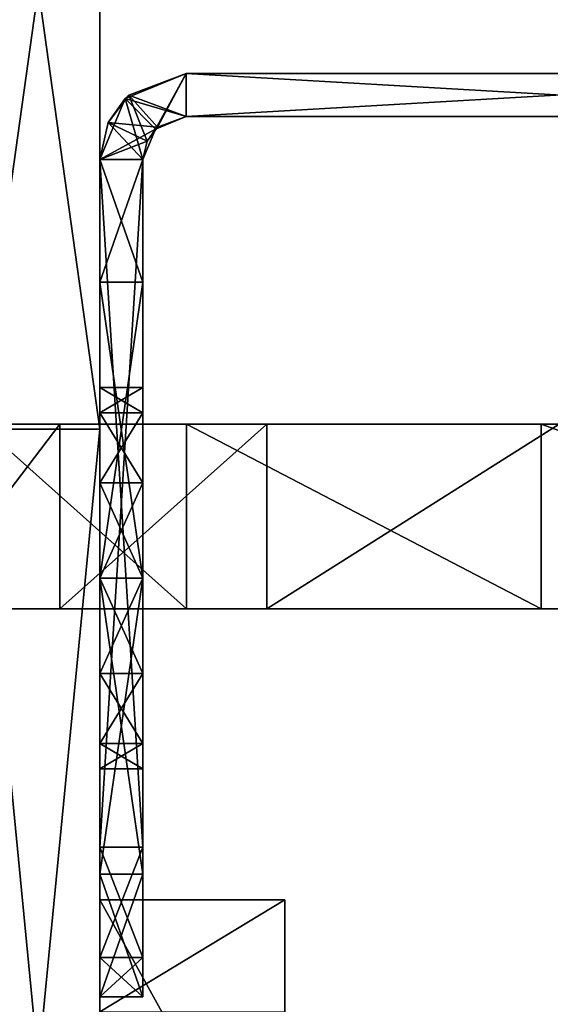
# Model space of a CAD drawing. Extents: x -1448 to 108, y -535 to 375.
# Tile 118 of 147: x 1 to 9, y 123 to 139. Entities that reach past the tile are written whole.
import ezdxf

# ---------------------------------------------------------------- set-up
doc = ezdxf.new("R2010")
doc.units = 0
doc.header["$LTSCALE"] = 33.374815
for name, color, linetype in [('1001', 7, 'CONTINUOUS'), ('1013', 7, 'CONTINUOUS'), ('1014', 7, 'CONTINUOUS'), ('1015', 7, 'CONTINUOUS'), ('1087', 7, 'CONTINUOUS'), ('1088', 7, 'CONTINUOUS'), ('1090', 7, 'CONTINUOUS'), ('1091', 7, 'CONTINUOUS'), ('1092', 7, 'CONTINUOUS'), ('1093', 7, 'CONTINUOUS'), ('1094', 7, 'CONTINUOUS'), ('1095', 7, 'CONTINUOUS'), ('1098', 7, 'CONTINUOUS'), ('1099', 7, 'CONTINUOUS'), ('1101', 7, 'CONTINUOUS'), ('1102', 7, 'CONTINUOUS'), ('1103', 7, 'CONTINUOUS'), ('1104', 7, 'CONTINUOUS'), ('1105', 7, 'CONTINUOUS'), ('1106', 7, 'CONTINUOUS'), ('1107', 7, 'CONTINUOUS'), ('1108', 7, 'CONTINUOUS'), ('1109', 7, 'CONTINUOUS'), ('1110', 7, 'CONTINUOUS'), ('1111', 7, 'CONTINUOUS'), ('1112', 7, 'CONTINUOUS'), ('1113', 7, 'CONTINUOUS'), ('1114', 7, 'CONTINUOUS'), ('1115', 7, 'CONTINUOUS'), ('1116', 7, 'CONTINUOUS'), ('1117', 7, 'CONTINUOUS'), ('1118', 7, 'CONTINUOUS'), ('1119', 7, 'CONTINUOUS'), ('1120', 7, 'CONTINUOUS'), ('1174', 7, 'CONTINUOUS'), ('1177', 7, 'CONTINUOUS'), ('320', 7, 'CONTINUOUS'), ('321', 7, 'CONTINUOUS'), ('325', 7, 'CONTINUOUS'), ('990', 7, 'CONTINUOUS'), ('991', 7, 'CONTINUOUS')]:
    doc.layers.add(name, color=color, linetype=linetype)

msp = doc.modelspace()

# ---------------------------------------------------------------- linework, layer by layer
at = {"layer": '1001', "color": 7, "linetype": 'CONTINUOUS'}
for points in [[(3.405, 129.5, 48.813), (9.165, 129.5, 55.265), (3.405, 132.5, 48.813), (3.405, 129.5, 48.813)], [(3.405, 132.5, 48.813), (9.165, 129.5, 55.265), (9.165, 132.5, 55.265), (3.405, 132.5, 48.813)], [(9.458, 129.5, 29.508), (4.713, 129.5, 33.87), (9.458, 132.5, 29.508), (9.458, 129.5, 29.508)], [(9.458, 132.5, 29.508), (4.713, 129.5, 33.87), (4.713, 132.5, 33.87), (9.458, 132.5, 29.508)], [(9.165, 129.5, 55.265), (17.529, 129.5, 57.464), (9.165, 132.5, 55.265), (9.165, 129.5, 55.265)], [(9.165, 132.5, 55.265), (17.529, 129.5, 57.464), (17.529, 132.5, 57.464), (9.165, 132.5, 55.265)]]:
    msp.add_3dface(points, dxfattribs=at)
at = {"layer": '1013', "color": 7, "linetype": 'CONTINUOUS'}
for points in [[(1.353, 129.5, 33.576), (-0.931, 129.5, 40.905), (1.353, 132.5, 33.576), (1.353, 129.5, 33.576)], [(1.353, 132.5, 33.576), (-0.931, 129.5, 40.905), (-0.931, 132.5, 40.905), (1.353, 132.5, 33.576)]]:
    msp.add_3dface(points, dxfattribs=at)
at = {"layer": '1014', "color": 7, "linetype": 'CONTINUOUS'}
for points in [[(4.713, 129.5, 33.87), (1.353, 129.5, 33.576), (4.713, 132.5, 33.87), (4.713, 129.5, 33.87)], [(4.713, 132.5, 33.87), (1.353, 129.5, 33.576), (1.353, 132.5, 33.576), (4.713, 132.5, 33.87)]]:
    msp.add_3dface(points, dxfattribs=at)
at = {"layer": '1015', "color": 7, "linetype": 'CONTINUOUS'}
for points in [[(0.046, 129.5, 48.519), (3.405, 129.5, 48.813), (0.046, 132.5, 48.519), (0.046, 129.5, 48.519)], [(3.405, 129.5, 48.813), (3.405, 132.5, 48.813), (0.046, 132.5, 48.519), (3.405, 129.5, 48.813)]]:
    msp.add_3dface(points, dxfattribs=at)
at = {"layer": '1087', "color": 7, "linetype": 'CONTINUOUS'}
for points in [[(15.5, 137.5, -20), (3.4, 137.5, -20), (3.4, 137.5, -47.33), (15.5, 137.5, -20)], [(67.461, 137.5, -30.001), (15.5, 137.5, -20), (3.4, 137.5, -47.33), (67.461, 137.5, -30.001)], [(3.4, 137.5, 20), (15.5, 137.5, 20), (67.461, 137.5, 30.001), (3.4, 137.5, 20)], [(3.4, 137.5, 47.33), (3.4, 137.5, 20), (54.066, 137.5, 45.963), (3.4, 137.5, 47.33)], [(54.066, 137.5, 45.963), (3.4, 137.5, 20), (67.461, 137.5, 30.001), (54.066, 137.5, 45.963)], [(3.4, 137.5, 60), (3.4, 137.5, 47.33), (15.5, 137.5, 60), (3.4, 137.5, 60)], [(15.5, 137.5, 60), (3.4, 137.5, 47.33), (36.02, 137.5, 56.382), (15.5, 137.5, 60)], [(36.02, 137.5, 56.382), (3.4, 137.5, 47.33), (54.066, 137.5, 45.963), (36.02, 137.5, 56.382)], [(54.066, 137.5, -45.963), (67.461, 137.5, -30.001), (3.4, 137.5, -47.33), (54.066, 137.5, -45.963)], [(36.02, 137.5, -56.382), (54.066, 137.5, -45.963), (3.4, 137.5, -47.33), (36.02, 137.5, -56.382)], [(15.5, 137.5, -60), (36.02, 137.5, -56.382), (3.4, 137.5, -60), (15.5, 137.5, -60)], [(3.4, 137.5, -60), (36.02, 137.5, -56.382), (3.4, 137.5, -47.33), (3.4, 137.5, -60)]]:
    msp.add_3dface(points, dxfattribs=at)
at = {"layer": '1088', "color": 7, "linetype": 'CONTINUOUS'}
for points in [[(15.5, 138.2, -20), (67.461, 138.2, -30.001), (3.4, 138.2, -20), (15.5, 138.2, -20)], [(67.461, 138.2, 30.001), (15.5, 138.2, 20), (3.4, 138.2, 47.33), (67.461, 138.2, 30.001)], [(3.4, 138.2, 47.33), (15.5, 138.2, 20), (3.4, 138.2, 20), (3.4, 138.2, 47.33)], [(3.4, 138.2, 60), (15.5, 138.2, 60), (36.02, 138.2, 56.382), (3.4, 138.2, 60)], [(3.4, 138.2, 60), (36.02, 138.2, 56.382), (3.4, 138.2, 47.33), (3.4, 138.2, 60)], [(36.02, 138.2, 56.382), (54.066, 138.2, 45.963), (3.4, 138.2, 47.33), (36.02, 138.2, 56.382)], [(54.066, 138.2, 45.963), (67.461, 138.2, 30.001), (3.4, 138.2, 47.33), (54.066, 138.2, 45.963)], [(67.461, 138.2, -30.001), (54.066, 138.2, -45.963), (3.4, 138.2, -20), (67.461, 138.2, -30.001)], [(54.066, 138.2, -45.963), (36.02, 138.2, -56.382), (3.4, 138.2, -47.33), (54.066, 138.2, -45.963)], [(3.4, 138.2, -20), (54.066, 138.2, -45.963), (3.4, 138.2, -47.33), (3.4, 138.2, -20)], [(36.02, 138.2, -56.382), (15.5, 138.2, -60), (3.4, 138.2, -47.33), (36.02, 138.2, -56.382)], [(15.5, 138.2, -60), (3.4, 138.2, -60), (3.4, 138.2, -47.33), (15.5, 138.2, -60)]]:
    msp.add_3dface(points, dxfattribs=at)
at = {"layer": '1090', "color": 7, "linetype": 'CONTINUOUS'}
for points in [[(2.41, 137.79, 60), (3.4, 138.2, 60), (2.473, 137.849, 47.477), (2.41, 137.79, 60)], [(3.4, 138.2, 60), (3.4, 138.2, 47.33), (2.473, 137.849, 47.477), (3.4, 138.2, 60)], [(2, 136.8, 60), (2.41, 137.79, 60), (2, 136.8, 47.917), (2, 136.8, 60)], [(2, 136.8, 47.917), (2.41, 137.79, 60), (2.136, 137.402, 47.665), (2, 136.8, 47.917)], [(2.136, 137.402, 47.665), (2.41, 137.79, 60), (2.473, 137.849, 47.477), (2.136, 137.402, 47.665)]]:
    msp.add_3dface(points, dxfattribs=at)
at = {"layer": '1091', "color": 7, "linetype": 'CONTINUOUS'}
for points in [[(2, 136.8, -60), (2, 136.8, -62.5), (2, 132.685, -60.95), (2, 136.8, -60)], [(2, 136.8, -47.917), (2, 136.8, -60), (2, 125.629, -57.291), (2, 136.8, -47.917)], [(2, 125.629, -57.291), (2, 136.8, -60), (2, 130, -59.4), (2, 125.629, -57.291)], [(2, 130, -59.4), (2, 136.8, -60), (2, 131.55, -59.815), (2, 130, -59.4)], [(2, 131.55, -59.815), (2, 136.8, -60), (2, 132.685, -60.95), (2, 131.55, -59.815)], [(2, 136.8, -62.5), (2, 134.808, -67.308), (2, 133.1, -62.5), (2, 136.8, -62.5)], [(2, 132.685, -60.95), (2, 136.8, -62.5), (2, 133.1, -62.5), (2, 132.685, -60.95)], [(2, 136.8, 62.5), (2, 136.8, 60), (2, 133.1, 62.5), (2, 136.8, 62.5)], [(2, 134.808, 67.308), (2, 136.8, 62.5), (2, 131.55, 65.185), (2, 134.808, 67.308)], [(2, 131.55, 65.185), (2, 136.8, 62.5), (2, 132.685, 64.05), (2, 131.55, 65.185)], [(2, 132.685, 64.05), (2, 136.8, 62.5), (2, 133.1, 62.5), (2, 132.685, 64.05)], [(2, 136.8, 60), (2, 136.8, 47.917), (2, 131.55, 59.815), (2, 136.8, 60)], [(2, 133.1, 62.5), (2, 136.8, 60), (2, 132.685, 60.95), (2, 133.1, 62.5)], [(2, 132.685, 60.95), (2, 136.8, 60), (2, 131.55, 59.815), (2, 132.685, 60.95)], [(2, 136.8, 47.917), (2, 125.629, 57.291), (2, 130, 59.4), (2, 136.8, 47.917)], [(2, 136.8, 47.917), (2, 130, 59.4), (2, 131.55, 59.815), (2, 136.8, 47.917)], [(2, 130, 69.3), (2, 134.808, 67.308), (2, 125.192, 67.308), (2, 130, 69.3)], [(2, 125.192, 67.308), (2, 134.808, 67.308), (2, 131.55, 65.185), (2, 125.192, 67.308)], [(2, 130, -69.3), (2, 125.192, -67.308), (2, 134.808, -67.308), (2, 130, -69.3)], [(2, 134.808, -67.308), (2, 125.192, -67.308), (2, 128.45, -65.185), (2, 134.808, -67.308)], [(2, 130, -65.6), (2, 134.808, -67.308), (2, 128.45, -65.185), (2, 130, -65.6)], [(2, 134.808, -67.308), (2, 130, -65.6), (2, 131.55, -65.185), (2, 134.808, -67.308)], [(2, 133.1, -62.5), (2, 134.808, -67.308), (2, 132.685, -64.05), (2, 133.1, -62.5)], [(2, 132.685, -64.05), (2, 134.808, -67.308), (2, 131.55, -65.185), (2, 132.685, -64.05)], [(2, 130, 65.6), (2, 125.192, 67.308), (2, 131.55, 65.185), (2, 130, 65.6)], [(2, 125.629, 57.291), (2, 123.837, 59.626), (2, 130, 59.4), (2, 125.629, 57.291)], [(2, 128.45, 65.185), (2, 125.192, 67.308), (2, 130, 65.6), (2, 128.45, 65.185)], [(2, 130, 59.4), (2, 123.837, 59.626), (2, 128.45, 59.815), (2, 130, 59.4)], [(2, 123.837, -59.626), (2, 125.629, -57.291), (2, 130, -59.4), (2, 123.837, -59.626)], [(2, 128.45, -59.815), (2, 123.837, -59.626), (2, 130, -59.4), (2, 128.45, -59.815)], [(2, 127.315, 64.05), (2, 125.192, 67.308), (2, 128.45, 65.185), (2, 127.315, 64.05)], [(2, 123.837, 59.626), (2, 123.2, 62.5), (2, 128.45, 59.815), (2, 123.837, 59.626)], [(2, 128.45, 59.815), (2, 123.2, 62.5), (2, 127.315, 60.95), (2, 128.45, 59.815)], [(2, 127.315, -60.95), (2, 123.837, -59.626), (2, 128.45, -59.815), (2, 127.315, -60.95)], [(2, 125.192, -67.308), (2, 123.2, -62.5), (2, 128.45, -65.185), (2, 125.192, -67.308)], [(2, 128.45, -65.185), (2, 123.2, -62.5), (2, 127.315, -64.05), (2, 128.45, -65.185)], [(2, 126.9, 62.5), (2, 125.192, 67.308), (2, 127.315, 64.05), (2, 126.9, 62.5)], [(2, 127.315, 60.95), (2, 123.2, 62.5), (2, 126.9, 62.5), (2, 127.315, 60.95)], [(2, 126.9, -62.5), (2, 123.837, -59.626), (2, 127.315, -60.95), (2, 126.9, -62.5)], [(2, 127.315, -64.05), (2, 123.2, -62.5), (2, 126.9, -62.5), (2, 127.315, -64.05)], [(2, 123.2, 62.5), (2, 125.192, 67.308), (2, 126.9, 62.5), (2, 123.2, 62.5)], [(2, 123.2, -62.5), (2, 123.837, -59.626), (2, 126.9, -62.5), (2, 123.2, -62.5)]]:
    msp.add_3dface(points, dxfattribs=at)
at = {"layer": '1092', "color": 7, "linetype": 'CONTINUOUS'}
for points in [[(3.4, 137.5, 47.33), (3.4, 137.5, 60), (2.905, 137.295, 60), (3.4, 137.5, 47.33)], [(3.4, 137.5, 47.33), (2.905, 137.295, 60), (2.937, 137.325, 47.477), (3.4, 137.5, 47.33)], [(2.905, 137.295, 60), (2.7, 136.8, 60), (2.768, 137.101, 47.665), (2.905, 137.295, 60)], [(2.937, 137.325, 47.477), (2.905, 137.295, 60), (2.768, 137.101, 47.665), (2.937, 137.325, 47.477)], [(2.7, 136.8, 60), (2.7, 136.8, 47.917), (2.768, 137.101, 47.665), (2.7, 136.8, 60)]]:
    msp.add_3dface(points, dxfattribs=at)
at = {"layer": '1093', "color": 7, "linetype": 'CONTINUOUS'}
for points in [[(2.7, 132.685, -64.05), (2.7, 131.55, -65.185), (2.7, 136.8, -62.5), (2.7, 132.685, -64.05)], [(2.7, 136.8, -62.5), (2.7, 131.55, -65.185), (2.7, 134.808, -67.308), (2.7, 136.8, -62.5)], [(2.7, 133.1, -62.5), (2.7, 132.685, -64.05), (2.7, 136.8, -62.5), (2.7, 133.1, -62.5)], [(2.7, 132.685, -60.95), (2.7, 133.1, -62.5), (2.7, 136.8, -60), (2.7, 132.685, -60.95)], [(2.7, 136.8, -60), (2.7, 133.1, -62.5), (2.7, 136.8, -62.5), (2.7, 136.8, -60)], [(2.7, 131.55, -59.815), (2.7, 132.685, -60.95), (2.7, 136.8, -60), (2.7, 131.55, -59.815)], [(2.7, 130, -59.4), (2.7, 131.55, -59.815), (2.7, 136.8, -47.917), (2.7, 130, -59.4)], [(2.7, 136.8, -47.917), (2.7, 131.55, -59.815), (2.7, 136.8, -60), (2.7, 136.8, -47.917)], [(2.7, 130, -59.4), (2.7, 136.8, -47.917), (2.7, 125.629, -57.291), (2.7, 130, -59.4)], [(2.7, 131.55, 59.815), (2.7, 130, 59.4), (2.7, 136.8, 60), (2.7, 131.55, 59.815)], [(2.7, 130, 59.4), (2.7, 125.629, 57.291), (2.7, 136.8, 60), (2.7, 130, 59.4)], [(2.7, 132.685, 60.95), (2.7, 131.55, 59.815), (2.7, 136.8, 60), (2.7, 132.685, 60.95)], [(2.7, 133.1, 62.5), (2.7, 132.685, 60.95), (2.7, 136.8, 62.5), (2.7, 133.1, 62.5)], [(2.7, 136.8, 62.5), (2.7, 132.685, 60.95), (2.7, 136.8, 60), (2.7, 136.8, 62.5)], [(2.7, 134.808, 67.308), (2.7, 133.1, 62.5), (2.7, 136.8, 62.5), (2.7, 134.808, 67.308)], [(2.7, 136.8, 60), (2.7, 125.629, 57.291), (2.7, 136.8, 47.917), (2.7, 136.8, 60)], [(2.7, 134.808, -67.308), (2.7, 131.55, -65.185), (2.7, 125.192, -67.308), (2.7, 134.808, -67.308)], [(2.7, 132.685, 64.05), (2.7, 133.1, 62.5), (2.7, 134.808, 67.308), (2.7, 132.685, 64.05)], [(2.7, 131.55, 65.185), (2.7, 132.685, 64.05), (2.7, 134.808, 67.308), (2.7, 131.55, 65.185)], [(2.7, 130, 65.6), (2.7, 131.55, 65.185), (2.7, 134.808, 67.308), (2.7, 130, 65.6)], [(2.7, 128.45, 65.185), (2.7, 130, 65.6), (2.7, 134.808, 67.308), (2.7, 128.45, 65.185)], [(2.7, 125.192, 67.308), (2.7, 128.45, 65.185), (2.7, 134.808, 67.308), (2.7, 125.192, 67.308)], [(2.7, 130, -69.3), (2.7, 134.808, -67.308), (2.7, 125.192, -67.308), (2.7, 130, -69.3)], [(2.7, 130, 69.3), (2.7, 125.192, 67.308), (2.7, 134.808, 67.308), (2.7, 130, 69.3)], [(2.7, 131.55, -65.185), (2.7, 130, -65.6), (2.7, 125.192, -67.308), (2.7, 131.55, -65.185)], [(2.7, 130, -65.6), (2.7, 128.45, -65.185), (2.7, 125.192, -67.308), (2.7, 130, -65.6)], [(2.7, 128.45, -59.815), (2.7, 130, -59.4), (2.7, 123.837, -59.626), (2.7, 128.45, -59.815)], [(2.7, 123.837, -59.626), (2.7, 130, -59.4), (2.7, 125.629, -57.291), (2.7, 123.837, -59.626)], [(2.7, 130, 59.4), (2.7, 128.45, 59.815), (2.7, 123.837, 59.626), (2.7, 130, 59.4)], [(2.7, 125.629, 57.291), (2.7, 130, 59.4), (2.7, 123.837, 59.626), (2.7, 125.629, 57.291)], [(2.7, 127.315, -60.95), (2.7, 128.45, -59.815), (2.7, 123.2, -62.5), (2.7, 127.315, -60.95)], [(2.7, 123.2, -62.5), (2.7, 128.45, -59.815), (2.7, 123.837, -59.626), (2.7, 123.2, -62.5)], [(2.7, 128.45, -65.185), (2.7, 127.315, -64.05), (2.7, 125.192, -67.308), (2.7, 128.45, -65.185)], [(2.7, 127.315, 64.05), (2.7, 128.45, 65.185), (2.7, 123.2, 62.5), (2.7, 127.315, 64.05)], [(2.7, 123.2, 62.5), (2.7, 128.45, 65.185), (2.7, 125.192, 67.308), (2.7, 123.2, 62.5)], [(2.7, 128.45, 59.815), (2.7, 127.315, 60.95), (2.7, 123.837, 59.626), (2.7, 128.45, 59.815)], [(2.7, 126.9, -62.5), (2.7, 127.315, -60.95), (2.7, 123.2, -62.5), (2.7, 126.9, -62.5)], [(2.7, 127.315, -64.05), (2.7, 126.9, -62.5), (2.7, 125.192, -67.308), (2.7, 127.315, -64.05)], [(2.7, 126.9, 62.5), (2.7, 127.315, 64.05), (2.7, 123.2, 62.5), (2.7, 126.9, 62.5)], [(2.7, 127.315, 60.95), (2.7, 126.9, 62.5), (2.7, 123.837, 59.626), (2.7, 127.315, 60.95)], [(2.7, 125.192, -67.308), (2.7, 126.9, -62.5), (2.7, 123.2, -62.5), (2.7, 125.192, -67.308)], [(2.7, 123.837, 59.626), (2.7, 126.9, 62.5), (2.7, 123.2, 62.5), (2.7, 123.837, 59.626)]]:
    msp.add_3dface(points, dxfattribs=at)
at = {"layer": '1094', "color": 7, "linetype": 'CONTINUOUS'}
for points in [[(3.4, 137.5, 60), (3.4, 138.2, 60), (2.41, 137.79, 60), (3.4, 137.5, 60)], [(2, 136.8, 60), (2.905, 137.295, 60), (2.41, 137.79, 60), (2, 136.8, 60)], [(2.905, 137.295, 60), (3.4, 137.5, 60), (2.41, 137.79, 60), (2.905, 137.295, 60)], [(2.7, 136.8, 60), (2.905, 137.295, 60), (2, 136.8, 60), (2.7, 136.8, 60)]]:
    msp.add_3dface(points, dxfattribs=at)
at = {"layer": '1095', "color": 7, "linetype": 'CONTINUOUS'}
for points in [[(3.4, 138.2, -60), (2.905, 137.295, -60), (2.41, 137.79, -60), (3.4, 138.2, -60)], [(3.4, 137.5, -60), (2.905, 137.295, -60), (3.4, 138.2, -60), (3.4, 137.5, -60)], [(2.7, 136.8, -60), (2, 136.8, -60), (2.41, 137.79, -60), (2.7, 136.8, -60)], [(2.905, 137.295, -60), (2.7, 136.8, -60), (2.41, 137.79, -60), (2.905, 137.295, -60)]]:
    msp.add_3dface(points, dxfattribs=at)
at = {"layer": '1098', "color": 7, "linetype": 'CONTINUOUS'}
for points in [[(3.4, 137.5, 60), (15.5, 137.5, 60), (3.4, 138.2, 60), (3.4, 137.5, 60)], [(3.4, 138.2, 60), (15.5, 137.5, 60), (15.5, 138.2, 60), (3.4, 138.2, 60)]]:
    msp.add_3dface(points, dxfattribs=at)
at = {"layer": '1099', "color": 7, "linetype": 'CONTINUOUS'}
for points in [[(15.5, 137.5, -60), (3.4, 137.5, -60), (15.5, 138.2, -60), (15.5, 137.5, -60)], [(15.5, 138.2, -60), (3.4, 137.5, -60), (3.4, 138.2, -60), (15.5, 138.2, -60)]]:
    msp.add_3dface(points, dxfattribs=at)
at = {"layer": '1101', "color": 7, "linetype": 'CONTINUOUS'}
for points in [[(15.5, 137.5, 20), (3.4, 137.5, 20), (15.5, 138.2, 20), (15.5, 137.5, 20)], [(15.5, 138.2, 20), (3.4, 137.5, 20), (3.4, 138.2, 20), (15.5, 138.2, 20)]]:
    msp.add_3dface(points, dxfattribs=at)
at = {"layer": '1102', "color": 7, "linetype": 'CONTINUOUS'}
for points in [[(3.4, 137.5, -20), (15.5, 137.5, -20), (3.4, 138.2, -20), (3.4, 137.5, -20)], [(15.5, 137.5, -20), (15.5, 138.2, -20), (3.4, 138.2, -20), (15.5, 137.5, -20)]]:
    msp.add_3dface(points, dxfattribs=at)
at = {"layer": '1103', "color": 7, "linetype": 'CONTINUOUS'}
for points in [[(3.4, 137.5, -60), (2.937, 137.325, -47.477), (2.905, 137.295, -60), (3.4, 137.5, -60)], [(3.4, 137.5, -60), (3.4, 137.5, -47.33), (2.937, 137.325, -47.477), (3.4, 137.5, -60)], [(2.7, 136.8, -47.917), (2.7, 136.8, -60), (2.905, 137.295, -60), (2.7, 136.8, -47.917)], [(2.768, 137.101, -47.665), (2.7, 136.8, -47.917), (2.905, 137.295, -60), (2.768, 137.101, -47.665)], [(2.937, 137.325, -47.477), (2.768, 137.101, -47.665), (2.905, 137.295, -60), (2.937, 137.325, -47.477)]]:
    msp.add_3dface(points, dxfattribs=at)
at = {"layer": '1104', "color": 7, "linetype": 'CONTINUOUS'}
for points in [[(3.4, 138.2, -60), (2.41, 137.79, -60), (3.4, 138.2, -47.33), (3.4, 138.2, -60)], [(3.4, 138.2, -47.33), (2.41, 137.79, -60), (2.473, 137.849, -47.477), (3.4, 138.2, -47.33)], [(2.41, 137.79, -60), (2, 136.8, -60), (2.136, 137.402, -47.665), (2.41, 137.79, -60)], [(2.473, 137.849, -47.477), (2.41, 137.79, -60), (2.136, 137.402, -47.665), (2.473, 137.849, -47.477)], [(2, 136.8, -60), (2, 136.8, -47.917), (2.136, 137.402, -47.665), (2, 136.8, -60)]]:
    msp.add_3dface(points, dxfattribs=at)
at = {"layer": '1105', "color": 7, "linetype": 'CONTINUOUS'}
for points in [[(2.7, 136.8, -62.5), (2.7, 134.808, -67.308), (2, 136.8, -62.5), (2.7, 136.8, -62.5)], [(2, 136.8, -62.5), (2.7, 134.808, -67.308), (2, 134.808, -67.308), (2, 136.8, -62.5)], [(2.7, 134.808, -67.308), (2.7, 130, -69.3), (2, 134.808, -67.308), (2.7, 134.808, -67.308)], [(2.7, 130, -69.3), (2, 130, -69.3), (2, 134.808, -67.308), (2.7, 130, -69.3)], [(2.7, 130, -69.3), (2.7, 125.192, -67.308), (2, 130, -69.3), (2.7, 130, -69.3)], [(2.7, 125.192, -67.308), (2, 125.192, -67.308), (2, 130, -69.3), (2.7, 125.192, -67.308)], [(2.7, 125.192, -67.308), (2.7, 123.2, -62.5), (2, 125.192, -67.308), (2.7, 125.192, -67.308)], [(2.7, 123.2, -62.5), (2, 123.2, -62.5), (2, 125.192, -67.308), (2.7, 123.2, -62.5)]]:
    msp.add_3dface(points, dxfattribs=at)
at = {"layer": '1106', "color": 7, "linetype": 'CONTINUOUS'}
for points in [[(3.4, 137.5, 20), (3.4, 137.5, 47.33), (3.4, 138.2, 20), (3.4, 137.5, 20)], [(3.4, 137.5, 47.33), (3.4, 138.2, 47.33), (3.4, 138.2, 20), (3.4, 137.5, 47.33)]]:
    msp.add_3dface(points, dxfattribs=at)
at = {"layer": '1107', "color": 7, "linetype": 'CONTINUOUS'}
for points in [[(3.4, 137.5, -47.33), (3.4, 137.5, -20), (3.4, 138.2, -47.33), (3.4, 137.5, -47.33)], [(3.4, 137.5, -20), (3.4, 138.2, -20), (3.4, 138.2, -47.33), (3.4, 137.5, -20)]]:
    msp.add_3dface(points, dxfattribs=at)
at = {"layer": '1108', "color": 7, "linetype": 'CONTINUOUS'}
for points in [[(2.7, 128.45, -65.185), (2.7, 130, -65.6), (2, 128.45, -65.185), (2.7, 128.45, -65.185)], [(2.7, 130, -65.6), (2, 130, -65.6), (2, 128.45, -65.185), (2.7, 130, -65.6)], [(2.7, 130, -59.4), (2.7, 128.45, -59.815), (2, 130, -59.4), (2.7, 130, -59.4)], [(2.7, 128.45, -59.815), (2, 128.45, -59.815), (2, 130, -59.4), (2.7, 128.45, -59.815)], [(2.7, 128.45, -59.815), (2.7, 127.315, -60.95), (2, 128.45, -59.815), (2.7, 128.45, -59.815)], [(2.7, 127.315, -60.95), (2, 127.315, -60.95), (2, 128.45, -59.815), (2.7, 127.315, -60.95)], [(2.7, 127.315, -64.05), (2.7, 128.45, -65.185), (2, 127.315, -64.05), (2.7, 127.315, -64.05)], [(2.7, 128.45, -65.185), (2, 128.45, -65.185), (2, 127.315, -64.05), (2.7, 128.45, -65.185)], [(2.7, 127.315, -60.95), (2.7, 126.9, -62.5), (2, 127.315, -60.95), (2.7, 127.315, -60.95)], [(2.7, 126.9, -62.5), (2.7, 127.315, -64.05), (2, 126.9, -62.5), (2.7, 126.9, -62.5)], [(2.7, 126.9, -62.5), (2, 126.9, -62.5), (2, 127.315, -60.95), (2.7, 126.9, -62.5)], [(2.7, 127.315, -64.05), (2, 127.315, -64.05), (2, 126.9, -62.5), (2.7, 127.315, -64.05)]]:
    msp.add_3dface(points, dxfattribs=at)
at = {"layer": '1109', "color": 7, "linetype": 'CONTINUOUS'}
for points in [[(2.7, 132.685, -64.05), (2.7, 133.1, -62.5), (2, 132.685, -64.05), (2.7, 132.685, -64.05)], [(2.7, 133.1, -62.5), (2.7, 132.685, -60.95), (2, 133.1, -62.5), (2.7, 133.1, -62.5)], [(2.7, 133.1, -62.5), (2, 133.1, -62.5), (2, 132.685, -64.05), (2.7, 133.1, -62.5)], [(2.7, 132.685, -60.95), (2, 132.685, -60.95), (2, 133.1, -62.5), (2.7, 132.685, -60.95)], [(2.7, 131.55, -65.185), (2.7, 132.685, -64.05), (2, 131.55, -65.185), (2.7, 131.55, -65.185)], [(2.7, 132.685, -64.05), (2, 132.685, -64.05), (2, 131.55, -65.185), (2.7, 132.685, -64.05)], [(2.7, 132.685, -60.95), (2.7, 131.55, -59.815), (2, 132.685, -60.95), (2.7, 132.685, -60.95)], [(2.7, 131.55, -59.815), (2, 131.55, -59.815), (2, 132.685, -60.95), (2.7, 131.55, -59.815)], [(2.7, 130, -65.6), (2.7, 131.55, -65.185), (2, 130, -65.6), (2.7, 130, -65.6)], [(2, 130, -65.6), (2.7, 131.55, -65.185), (2, 131.55, -65.185), (2, 130, -65.6)], [(2.7, 131.55, -59.815), (2.7, 130, -59.4), (2, 131.55, -59.815), (2.7, 131.55, -59.815)], [(2.7, 130, -59.4), (2, 130, -59.4), (2, 131.55, -59.815), (2.7, 130, -59.4)]]:
    msp.add_3dface(points, dxfattribs=at)
at = {"layer": '1110', "color": 7, "linetype": 'CONTINUOUS'}
for points in [[(2.7, 128.45, 59.815), (2.7, 130, 59.4), (2, 128.45, 59.815), (2.7, 128.45, 59.815)], [(2.7, 130, 59.4), (2, 130, 59.4), (2, 128.45, 59.815), (2.7, 130, 59.4)], [(2.7, 130, 65.6), (2.7, 128.45, 65.185), (2, 130, 65.6), (2.7, 130, 65.6)], [(2.7, 128.45, 65.185), (2, 128.45, 65.185), (2, 130, 65.6), (2.7, 128.45, 65.185)], [(2.7, 128.45, 65.185), (2.7, 127.315, 64.05), (2, 128.45, 65.185), (2.7, 128.45, 65.185)], [(2.7, 127.315, 64.05), (2, 127.315, 64.05), (2, 128.45, 65.185), (2.7, 127.315, 64.05)], [(2.7, 127.315, 60.95), (2.7, 128.45, 59.815), (2, 127.315, 60.95), (2.7, 127.315, 60.95)], [(2.7, 128.45, 59.815), (2, 128.45, 59.815), (2, 127.315, 60.95), (2.7, 128.45, 59.815)], [(2.7, 127.315, 64.05), (2.7, 126.9, 62.5), (2, 127.315, 64.05), (2.7, 127.315, 64.05)], [(2.7, 126.9, 62.5), (2.7, 127.315, 60.95), (2, 126.9, 62.5), (2.7, 126.9, 62.5)], [(2.7, 126.9, 62.5), (2, 126.9, 62.5), (2, 127.315, 64.05), (2.7, 126.9, 62.5)], [(2.7, 127.315, 60.95), (2, 127.315, 60.95), (2, 126.9, 62.5), (2.7, 127.315, 60.95)]]:
    msp.add_3dface(points, dxfattribs=at)
at = {"layer": '1111', "color": 7, "linetype": 'CONTINUOUS'}
for points in [[(2.7, 132.685, 60.95), (2.7, 133.1, 62.5), (2, 132.685, 60.95), (2.7, 132.685, 60.95)], [(2.7, 133.1, 62.5), (2.7, 132.685, 64.05), (2, 133.1, 62.5), (2.7, 133.1, 62.5)], [(2.7, 133.1, 62.5), (2, 133.1, 62.5), (2, 132.685, 60.95), (2.7, 133.1, 62.5)], [(2.7, 132.685, 64.05), (2, 132.685, 64.05), (2, 133.1, 62.5), (2.7, 132.685, 64.05)], [(2.7, 131.55, 59.815), (2.7, 132.685, 60.95), (2, 131.55, 59.815), (2.7, 131.55, 59.815)], [(2.7, 132.685, 60.95), (2, 132.685, 60.95), (2, 131.55, 59.815), (2.7, 132.685, 60.95)], [(2.7, 132.685, 64.05), (2.7, 131.55, 65.185), (2, 132.685, 64.05), (2.7, 132.685, 64.05)], [(2.7, 131.55, 65.185), (2, 131.55, 65.185), (2, 132.685, 64.05), (2.7, 131.55, 65.185)], [(2.7, 130, 59.4), (2.7, 131.55, 59.815), (2, 130, 59.4), (2.7, 130, 59.4)], [(2, 130, 59.4), (2.7, 131.55, 59.815), (2, 131.55, 59.815), (2, 130, 59.4)], [(2.7, 131.55, 65.185), (2.7, 130, 65.6), (2, 131.55, 65.185), (2.7, 131.55, 65.185)], [(2.7, 130, 65.6), (2, 130, 65.6), (2, 131.55, 65.185), (2.7, 130, 65.6)]]:
    msp.add_3dface(points, dxfattribs=at)
at = {"layer": '1112', "color": 7, "linetype": 'CONTINUOUS'}
for points in [[(2.7, 125.629, -57.291), (2.7, 136.8, -47.917), (2, 125.629, -57.291), (2.7, 125.629, -57.291)], [(2.7, 136.8, -47.917), (2, 136.8, -47.917), (2, 125.629, -57.291), (2.7, 136.8, -47.917)]]:
    msp.add_3dface(points, dxfattribs=at)
at = {"layer": '1113', "color": 7, "linetype": 'CONTINUOUS'}
for points in [[(2.7, 123.837, -59.626), (2.7, 125.629, -57.291), (2, 123.837, -59.626), (2.7, 123.837, -59.626)], [(2.7, 125.629, -57.291), (2, 125.629, -57.291), (2, 123.837, -59.626), (2.7, 125.629, -57.291)], [(2.7, 123.2, -62.5), (2.7, 123.837, -59.626), (2, 123.2, -62.5), (2.7, 123.2, -62.5)], [(2.7, 123.837, -59.626), (2, 123.837, -59.626), (2, 123.2, -62.5), (2.7, 123.837, -59.626)]]:
    msp.add_3dface(points, dxfattribs=at)
at = {"layer": '1114', "color": 7, "linetype": 'CONTINUOUS'}
for points in [[(2.7, 125.629, 57.291), (2.7, 123.837, 59.626), (2, 125.629, 57.291), (2.7, 125.629, 57.291)], [(2, 125.629, 57.291), (2.7, 123.837, 59.626), (2, 123.837, 59.626), (2, 125.629, 57.291)], [(2.7, 123.837, 59.626), (2.7, 123.2, 62.5), (2, 123.837, 59.626), (2.7, 123.837, 59.626)], [(2.7, 123.2, 62.5), (2, 123.2, 62.5), (2, 123.837, 59.626), (2.7, 123.2, 62.5)]]:
    msp.add_3dface(points, dxfattribs=at)
at = {"layer": '1115', "color": 7, "linetype": 'CONTINUOUS'}
for points in [[(2.7, 136.8, 47.917), (2.7, 125.629, 57.291), (2, 136.8, 47.917), (2.7, 136.8, 47.917)], [(2, 136.8, 47.917), (2.7, 125.629, 57.291), (2, 125.629, 57.291), (2, 136.8, 47.917)]]:
    msp.add_3dface(points, dxfattribs=at)
at = {"layer": '1116', "color": 7, "linetype": 'CONTINUOUS'}
for points in [[(3.4, 138.2, 47.33), (2.937, 137.325, 47.477), (2.473, 137.849, 47.477), (3.4, 138.2, 47.33)], [(3.4, 137.5, 47.33), (2.937, 137.325, 47.477), (3.4, 138.2, 47.33), (3.4, 137.5, 47.33)], [(2.768, 137.101, 47.665), (2.136, 137.402, 47.665), (2.473, 137.849, 47.477), (2.768, 137.101, 47.665)], [(2.937, 137.325, 47.477), (2.768, 137.101, 47.665), (2.473, 137.849, 47.477), (2.937, 137.325, 47.477)], [(2.7, 136.8, 47.917), (2, 136.8, 47.917), (2.136, 137.402, 47.665), (2.7, 136.8, 47.917)], [(2.768, 137.101, 47.665), (2.7, 136.8, 47.917), (2.136, 137.402, 47.665), (2.768, 137.101, 47.665)]]:
    msp.add_3dface(points, dxfattribs=at)
at = {"layer": '1117', "color": 7, "linetype": 'CONTINUOUS'}
for points in [[(3.4, 137.5, -47.33), (3.4, 138.2, -47.33), (2.473, 137.849, -47.477), (3.4, 137.5, -47.33)], [(2.937, 137.325, -47.477), (2.473, 137.849, -47.477), (2.136, 137.402, -47.665), (2.937, 137.325, -47.477)], [(2.937, 137.325, -47.477), (3.4, 137.5, -47.33), (2.473, 137.849, -47.477), (2.937, 137.325, -47.477)], [(2, 136.8, -47.917), (2.768, 137.101, -47.665), (2.136, 137.402, -47.665), (2, 136.8, -47.917)], [(2.768, 137.101, -47.665), (2.937, 137.325, -47.477), (2.136, 137.402, -47.665), (2.768, 137.101, -47.665)], [(2.7, 136.8, -47.917), (2.768, 137.101, -47.665), (2, 136.8, -47.917), (2.7, 136.8, -47.917)]]:
    msp.add_3dface(points, dxfattribs=at)
at = {"layer": '1118', "color": 7, "linetype": 'CONTINUOUS'}
for points in [[(2.7, 136.8, -60), (2.7, 136.8, -62.5), (2, 136.8, -60), (2.7, 136.8, -60)], [(2, 136.8, -60), (2.7, 136.8, -62.5), (2, 136.8, -62.5), (2, 136.8, -60)]]:
    msp.add_3dface(points, dxfattribs=at)
at = {"layer": '1119', "color": 7, "linetype": 'CONTINUOUS'}
for points in [[(2.7, 134.808, 67.308), (2.7, 136.8, 62.5), (2, 134.808, 67.308), (2.7, 134.808, 67.308)], [(2.7, 136.8, 62.5), (2, 136.8, 62.5), (2, 134.808, 67.308), (2.7, 136.8, 62.5)], [(2.7, 130, 69.3), (2.7, 134.808, 67.308), (2, 130, 69.3), (2.7, 130, 69.3)], [(2.7, 134.808, 67.308), (2, 134.808, 67.308), (2, 130, 69.3), (2.7, 134.808, 67.308)], [(2.7, 125.192, 67.308), (2.7, 130, 69.3), (2, 125.192, 67.308), (2.7, 125.192, 67.308)], [(2.7, 130, 69.3), (2, 130, 69.3), (2, 125.192, 67.308), (2.7, 130, 69.3)], [(2.7, 123.2, 62.5), (2.7, 125.192, 67.308), (2, 123.2, 62.5), (2.7, 123.2, 62.5)], [(2.7, 125.192, 67.308), (2, 125.192, 67.308), (2, 123.2, 62.5), (2.7, 125.192, 67.308)]]:
    msp.add_3dface(points, dxfattribs=at)
at = {"layer": '1120', "color": 7, "linetype": 'CONTINUOUS'}
for points in [[(2.7, 136.8, 62.5), (2.7, 136.8, 60), (2, 136.8, 62.5), (2.7, 136.8, 62.5)], [(2, 136.8, 62.5), (2.7, 136.8, 60), (2, 136.8, 60), (2, 136.8, 62.5)]]:
    msp.add_3dface(points, dxfattribs=at)
at = {"layer": '1174', "color": 7, "linetype": 'CONTINUOUS'}
for points in [[(2, 132.421, -80.559), (2, 146.74, -49.923), (2, 132.421, 80.559), (2, 132.421, -80.559)], [(2, 146.74, -49.923), (2, 146.74, 49.923), (2, 132.421, 80.559), (2, 146.74, -49.923)], [(2, 111.798, -107.36), (2, 132.421, -80.559), (2, 111.798, 107.36), (2, 111.798, -107.36)], [(2, 132.421, -80.559), (2, 132.421, 80.559), (2, 111.798, 107.36), (2, 132.421, -80.559)]]:
    msp.add_3dface(points, dxfattribs=at)
at = {"layer": '1177', "color": 7, "linetype": 'CONTINUOUS'}
for points in [[(0, 132.421, -80.559), (0, 146.74, -49.923), (2, 132.421, -80.559), (0, 132.421, -80.559)], [(2, 132.421, -80.559), (0, 146.74, -49.923), (2, 146.74, -49.923), (2, 132.421, -80.559)], [(0, 146.74, 49.923), (0, 132.421, 80.559), (2, 146.74, 49.923), (0, 146.74, 49.923)], [(2, 146.74, 49.923), (0, 132.421, 80.559), (2, 132.421, 80.559), (2, 146.74, 49.923)], [(0, 111.798, -107.36), (0, 132.421, -80.559), (2, 111.798, -107.36), (0, 111.798, -107.36)], [(2, 111.798, -107.36), (0, 132.421, -80.559), (2, 132.421, -80.559), (2, 111.798, -107.36)], [(0, 132.421, 80.559), (0, 111.798, 107.36), (2, 132.421, 80.559), (0, 132.421, 80.559)], [(2, 132.421, 80.559), (0, 111.798, 107.36), (2, 111.798, 107.36), (2, 132.421, 80.559)]]:
    msp.add_3dface(points, dxfattribs=at)
at = {"layer": '320', "linetype": 'CONTINUOUS'}
for points in [[(2, 97.559, 26.14), (2, 87.468, 50.5), (2, 124.772, -7.547), (2, 97.559, 26.14)], [(2, 124.772, -7.547), (2, 87.468, 50.5), (2, 122.952, 22.532), (2, 124.772, -7.547)], [(2, 101), (2, 97.559, 26.14), (2, 124.772, -7.547), (2, 101)], [(2, 119.34, -37.188), (2, 101), (2, 124.772, -7.547), (2, 119.34, -37.188)]]:
    msp.add_3dface(points, dxfattribs=at)
at = {"layer": '321', "linetype": 'CONTINUOUS'}
for points in [[(5, 97.559, 26.14), (5, 101), (5, 124.772, -7.547), (5, 97.559, 26.14)], [(5, 124.772, -7.547), (5, 101), (5, 119.34, -37.188), (5, 124.772, -7.547)], [(5, 122.952, 22.532), (5, 97.559, 26.14), (5, 124.772, -7.547), (5, 122.952, 22.532)]]:
    msp.add_3dface(points, dxfattribs=at)
at = {"layer": '325', "linetype": 'CONTINUOUS'}
for points in [[(2, 119.34, -37.188), (2, 124.772, -7.547), (5, 119.34, -37.188), (2, 119.34, -37.188)], [(2, 124.772, -7.547), (2, 122.952, 22.532), (5, 124.772, -7.547), (2, 124.772, -7.547)], [(2, 124.772, -7.547), (5, 124.772, -7.547), (5, 119.34, -37.188), (2, 124.772, -7.547)], [(2, 122.952, 22.532), (5, 122.952, 22.532), (5, 124.772, -7.547), (2, 122.952, 22.532)]]:
    msp.add_3dface(points, dxfattribs=at)
at = {"layer": '990', "color": 7, "linetype": 'CONTINUOUS'}
for points in [[(3.405, 132.5, 48.813), (17.529, 132.5, 57.464), (-0.931, 132.5, 40.905), (3.405, 132.5, 48.813)], [(3.405, 132.5, 48.813), (-0.931, 132.5, 40.905), (0.046, 132.5, 48.519), (3.405, 132.5, 48.813)], [(17.529, 132.5, 57.464), (1.353, 132.5, 33.576), (-0.931, 132.5, 40.905), (17.529, 132.5, 57.464)], [(1.353, 132.5, 33.576), (17.529, 132.5, 57.464), (34.423, 132.5, 54.297), (1.353, 132.5, 33.576)], [(4.713, 132.5, 33.87), (1.353, 132.5, 33.576), (34.423, 132.5, 54.297), (4.713, 132.5, 33.87)], [(3.405, 132.5, 48.813), (9.165, 132.5, 55.265), (17.529, 132.5, 57.464), (3.405, 132.5, 48.813)], [(9.458, 132.5, 29.508), (4.713, 132.5, 33.87), (34.423, 132.5, 54.297), (9.458, 132.5, 29.508)]]:
    msp.add_3dface(points, dxfattribs=at)
at = {"layer": '991', "color": 7, "linetype": 'CONTINUOUS'}
for points in [[(-0.931, 129.5, 40.905), (1.353, 129.5, 33.576), (17.529, 129.5, 57.464), (-0.931, 129.5, 40.905)], [(0.046, 129.5, 48.519), (-0.931, 129.5, 40.905), (3.405, 129.5, 48.813), (0.046, 129.5, 48.519)], [(3.405, 129.5, 48.813), (-0.931, 129.5, 40.905), (9.165, 129.5, 55.265), (3.405, 129.5, 48.813)], [(9.165, 129.5, 55.265), (-0.931, 129.5, 40.905), (17.529, 129.5, 57.464), (9.165, 129.5, 55.265)], [(1.353, 129.5, 33.576), (4.713, 129.5, 33.87), (17.529, 129.5, 57.464), (1.353, 129.5, 33.576)], [(4.713, 129.5, 33.87), (9.458, 129.5, 29.508), (17.529, 129.5, 57.464), (4.713, 129.5, 33.87)]]:
    msp.add_3dface(points, dxfattribs=at)

doc.saveas('drawing.dxf')
